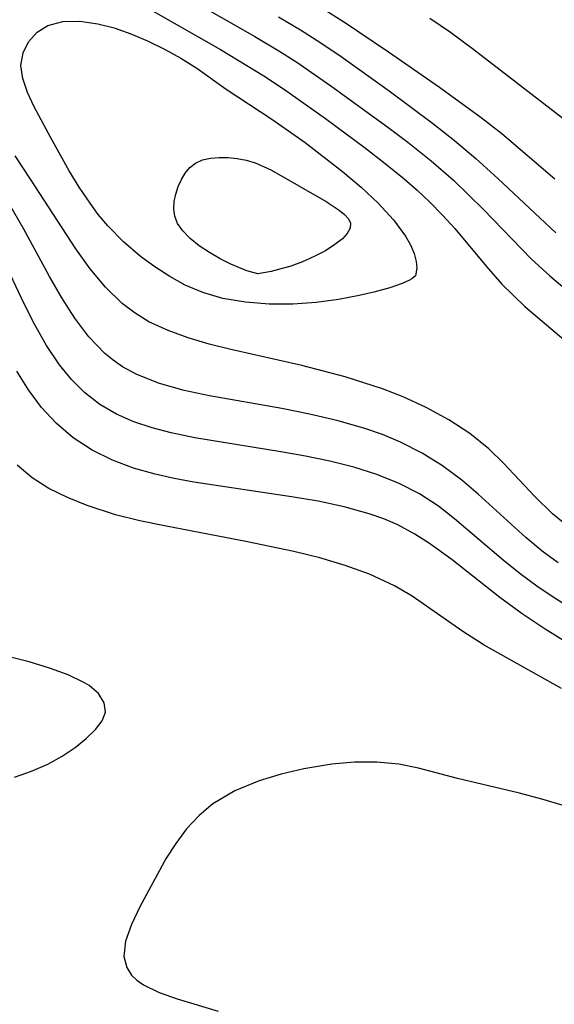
# Model space of a CAD drawing. Header units: metres. Extents: x 1073367 to 1082519, y 1569854 to 1574957.
# Tile 39 of 256: x 1073763 to 1073798, y 1573083 to 1573147. Entities that reach past the tile are written whole.
import ezdxf

# ---------------------------------------------------------------- set-up
doc = ezdxf.new("R2010")
doc.units = ezdxf.units.M
doc.layers.add('CGG_CurvaNivelLidar_v1', color=253, linetype='Continuous', lineweight=30)

msp = doc.modelspace()

# ---------------------------------------------------------------- linework, layer by layer
at = {"layer": 'CGG_CurvaNivelLidar_v1'}
for p, q in [((1073770.4391, 1573147.9318, 61.5), (1073776.0745, 1573144.7233, 61.5)), ((1073773.9599, 1573148.0712, 62), (1073778.3011, 1573145.5791, 62)), ((1073782.6798, 1573147.4101, 63), (1073784.1316, 1573146.5042, 63)), ((1073764.8662, 1573146.2856, 61), (1073765.833, 1573146.5378, 61)), ((1073765.833, 1573146.5378, 61), (1073766.9304, 1573146.565, 61)), ((1073766.9304, 1573146.565, 61), (1073768.1087, 1573146.4027, 61)), ((1073779.8379, 1573146.8509, 62.5), (1073781.2592, 1573146.0101, 62.5)), ((1073784.1316, 1573146.5042, 63), (1073786.9742, 1573144.5818, 63)), ((1073789.658, 1573146.7606, 63.5), (1073791.0043, 1573145.8553, 63.5)), ((1073764.1541, 1573145.8432, 61), (1073764.8662, 1573146.2856, 61)), ((1073768.1087, 1573146.4027, 61), (1073769.165, 1573146.128, 61)), ((1073769.165, 1573146.128, 61), (1073770.2365, 1573145.7538, 61)), ((1073781.2592, 1573146.0101, 62.5), (1073782.5897, 1573145.1624, 62.5)), ((1073791.0043, 1573145.8553, 63.5), (1073792.431, 1573144.7965, 63.5)), ((1073763.2481, 1573144.5061, 61), (1073763.6071, 1573145.2347, 61)), ((1073763.6071, 1573145.2347, 61), (1073764.1541, 1573145.8432, 61)), ((1073770.2365, 1573145.7538, 61), (1073771.3385, 1573145.2881, 61)), ((1073771.3385, 1573145.2881, 61), (1073772.4296, 1573144.7541, 61)), ((1073778.3011, 1573145.5791, 62), (1073779.8622, 1573144.6418, 62)), ((1073772.4296, 1573144.7541, 61), (1073773.4966, 1573144.1606, 61)), ((1073776.0745, 1573144.7233, 61.5), (1073778.8764, 1573143.0229, 61.5)), ((1073779.8622, 1573144.6418, 62), (1073780.9606, 1573143.9383, 62)), ((1073782.5897, 1573145.1624, 62.5), (1073783.8985, 1573144.2767, 62.5)), ((1073786.9742, 1573144.5818, 63), (1073790.2828, 1573142.2682, 63)), ((1073792.431, 1573144.7965, 63.5), (1073798.8601, 1573139.8271, 63.5)), ((1073763.1131, 1573143.6946, 61), (1073763.2481, 1573144.5061, 61)), ((1073773.4966, 1573144.1606, 61), (1073774.5254, 1573143.5116, 61)), ((1073780.9606, 1573143.9383, 62), (1073783.2431, 1573142.3732, 62)), ((1073783.8985, 1573144.2767, 62.5), (1073787.0172, 1573142.0407, 62.5)), ((1073763.2262, 1573142.8386, 61), (1073763.1131, 1573143.6946, 61)), ((1073774.5254, 1573143.5116, 61), (1073776.4338, 1573142.1573, 61)), ((1073763.5332, 1573141.9377, 61), (1073763.2262, 1573142.8386, 61)), ((1073778.8764, 1573143.0229, 61.5), (1073780.2331, 1573142.1206, 61.5)), ((1073776.4338, 1573142.1573, 61), (1073779.4009, 1573140.2041, 61)), ((1073780.2331, 1573142.1206, 61.5), (1073782.889, 1573140.2365, 61.5)), ((1073783.2431, 1573142.3732, 62), (1073786.9351, 1573139.6871, 62)), ((1073787.0172, 1573142.0407, 62.5), (1073789.8304, 1573139.9356, 62.5)), ((1073790.2828, 1573142.2682, 63), (1073793.0078, 1573140.2988, 63)), ((1073763.972, 1573140.994, 61), (1073763.5332, 1573141.9377, 61)), ((1073765.0461, 1573138.9763, 61), (1073763.972, 1573140.994, 61)), ((1073779.4009, 1573140.2041, 61), (1073781.578, 1573138.6783, 61)), ((1073782.889, 1573140.2365, 61.5), (1073785.491, 1573138.3086, 61.5)), ((1073793.0078, 1573140.2988, 63), (1073794.3291, 1573139.2696, 63)), ((1073786.9351, 1573139.6871, 62), (1073788.24, 1573138.698, 62)), ((1073789.8304, 1573139.9356, 62.5), (1073791.2558, 1573138.8053, 62.5)), ((1073766.2483, 1573136.8463, 61), (1073765.0461, 1573138.9763, 61)), ((1073794.3291, 1573139.2696, 63), (1073797.7801, 1573136.3257, 63)), ((1073781.578, 1573138.6783, 61), (1073783.9984, 1573136.8019, 61)), ((1073785.491, 1573138.3086, 61.5), (1073786.7626, 1573137.3286, 61.5)), ((1073788.24, 1573138.698, 62), (1073789.7468, 1573137.4904, 62)), ((1073791.2558, 1573138.8053, 62.5), (1073792.6441, 1573137.6374, 62.5)), ((1073763.7379, 1573136.3123, 61.5), (1073762.738, 1573137.8081, 61.5)), ((1073774.4454, 1573137.3416, 60.5), (1073774.9068, 1573137.5508, 60.5)), ((1073774.9068, 1573137.5508, 60.5), (1073775.425, 1573137.6698, 60.5)), ((1073775.425, 1573137.6698, 60.5), (1073775.9813, 1573137.7178, 60.5)), ((1073775.9813, 1573137.7178, 60.5), (1073776.5611, 1573137.7071, 60.5)), ((1073776.5611, 1573137.7071, 60.5), (1073777.1526, 1573137.6434, 60.5)), ((1073777.1526, 1573137.6434, 60.5), (1073777.7458, 1573137.527, 60.5)), ((1073792.6441, 1573137.6374, 62.5), (1073794.0805, 1573136.3419, 62.5)), ((1073773.7802, 1573136.6886, 60.5), (1073774.0839, 1573137.0526, 60.5)), ((1073774.0839, 1573137.0526, 60.5), (1073774.4454, 1573137.3416, 60.5)), ((1073777.7458, 1573137.527, 60.5), (1073778.3315, 1573137.3526, 60.5)), ((1073778.3315, 1573137.3526, 60.5), (1073778.8606, 1573137.1354, 60.5)), ((1073778.8606, 1573137.1354, 60.5), (1073779.3797, 1573136.8776, 60.5)), ((1073786.7626, 1573137.3286, 61.5), (1073787.9964, 1573136.3214, 61.5)), ((1073789.7468, 1573137.4904, 62), (1073791.1961, 1573136.2306, 62)), ((1073766.6793, 1573131.7658, 61.5), (1073763.7379, 1573136.3123, 61.5)), ((1073766.9006, 1573135.7812, 61), (1073766.2483, 1573136.8463, 61)), ((1073773.3221, 1573135.8148, 60.5), (1073773.5272, 1573136.2703, 60.5)), ((1073773.5272, 1573136.2703, 60.5), (1073773.7802, 1573136.6886, 60.5)), ((1073779.3797, 1573136.8776, 60.5), (1073782.922, 1573134.851, 60.5)), ((1073783.9984, 1573136.8019, 61), (1073785.1956, 1573135.7875, 61)), ((1073787.9964, 1573136.3214, 61.5), (1073788.8447, 1573135.5783, 61.5)), ((1073794.0805, 1573136.3419, 62.5), (1073797.8459, 1573132.8208, 62.5)), ((1073767.598, 1573134.74, 61), (1073766.9006, 1573135.7812, 61)), ((1073773.1668, 1573135.3364, 60.5), (1073773.3221, 1573135.8148, 60.5)), ((1073785.1956, 1573135.7875, 61), (1073786.3046, 1573134.7478, 61)), ((1073791.1961, 1573136.2306, 62), (1073793.1438, 1573134.3372, 62)), ((1073763.3013, 1573133.0539, 62), (1073762.0017, 1573135.3098, 62)), ((1073773.0684, 1573134.8479, 60.5), (1073773.1668, 1573135.3364, 60.5)), ((1073788.8447, 1573135.5783, 61.5), (1073789.6603, 1573134.8108, 61.5)), ((1073768.1346, 1573134.0168, 61), (1073767.598, 1573134.74, 61)), ((1073773.0397, 1573134.361, 60.5), (1073773.0684, 1573134.8479, 60.5)), ((1073773.1006, 1573133.8879, 60.5), (1073773.0397, 1573134.361, 60.5)), ((1073782.922, 1573134.851, 60.5), (1073783.7854, 1573134.2956, 60.5)), ((1073786.3046, 1573134.7478, 61), (1073787.3039, 1573133.6601, 61)), ((1073789.6603, 1573134.8108, 61.5), (1073790.4908, 1573133.9612, 61.5)), ((1073793.1438, 1573134.3372, 62), (1073796.2366, 1573131.1219, 62)), ((1073768.7565, 1573133.2659, 61), (1073768.1346, 1573134.0168, 61)), ((1073773.2794, 1573133.4202, 60.5), (1073773.1006, 1573133.8879, 60.5)), ((1073783.7854, 1573134.2956, 60.5), (1073784.1314, 1573134.0155, 60.5)), ((1073784.1314, 1573134.0155, 60.5), (1073784.3873, 1573133.7304, 60.5)), ((1073784.3873, 1573133.7304, 60.5), (1073784.518, 1573133.4371, 60.5)), ((1073790.4908, 1573133.9612, 61.5), (1073791.2802, 1573133.0866, 61.5)), ((1073764.9567, 1573129.9737, 62), (1073763.3013, 1573133.0539, 62)), ((1073769.7715, 1573132.2312, 61), (1073768.7565, 1573133.2659, 61)), ((1073773.6151, 1573132.9441, 60.5), (1073773.2794, 1573133.4202, 60.5)), ((1073784.4855, 1573133.1103, 60.5), (1073784.3026, 1573132.7743, 60.5)), ((1073784.518, 1573133.4371, 60.5), (1073784.4855, 1573133.1103, 60.5)), ((1073787.3039, 1573133.6601, 61), (1073788.0817, 1573132.6038, 61)), ((1073791.2802, 1573133.0866, 61.5), (1073793.3119, 1573130.6418, 61.5)), ((1073774.1001, 1573132.4573, 60.5), (1073773.6151, 1573132.9441, 60.5)), ((1073774.694, 1573131.9791, 60.5), (1073774.1001, 1573132.4573, 60.5)), ((1073783.989, 1573132.4264, 60.5), (1073783.5026, 1573132.0465, 60.5)), ((1073784.3026, 1573132.7743, 60.5), (1073783.989, 1573132.4264, 60.5)), ((1073788.0817, 1573132.6038, 61), (1073788.4017, 1573132.0416, 61)), ((1073770.8755, 1573131.2878, 61), (1073769.7715, 1573132.2312, 61)), ((1073775.3568, 1573131.5282, 60.5), (1073774.694, 1573131.9791, 60.5)), ((1073783.5026, 1573132.0465, 60.5), (1073782.8788, 1573131.6543, 60.5)), ((1073788.4017, 1573132.0416, 61), (1073788.6443, 1573131.4778, 61)), ((1073763.3002, 1573128.2387, 62.5), (1073761.745, 1573131.5184, 62.5)), ((1073767.6019, 1573130.4769, 61.5), (1073766.6793, 1573131.7658, 61.5)), ((1073771.804, 1573130.5987, 61), (1073770.8755, 1573131.2878, 61)), ((1073776.0493, 1573131.1231, 60.5), (1073775.3568, 1573131.5282, 60.5)), ((1073782.1633, 1573131.274, 60.5), (1073781.4006, 1573130.9295, 60.5)), ((1073782.8788, 1573131.6543, 60.5), (1073782.1633, 1573131.274, 60.5)), ((1073788.6443, 1573131.4778, 61), (1073788.7871, 1573130.9541, 61)), ((1073772.7725, 1573129.97, 61), (1073771.804, 1573130.5987, 61)), ((1073776.7328, 1573130.7805, 60.5), (1073776.0493, 1573131.1231, 60.5)), ((1073777.7908, 1573130.3564, 60.5), (1073776.7328, 1573130.7805, 60.5)), ((1073780.6346, 1573130.6422, 60.5), (1073779.3641, 1573130.293, 60.5)), ((1073781.4006, 1573130.9295, 60.5), (1073780.6346, 1573130.6422, 60.5)), ((1073788.8292, 1573130.5085, 61), (1073788.731, 1573130.0163, 61)), ((1073788.7871, 1573130.9541, 61), (1073788.8292, 1573130.5085, 61)), ((1073793.3119, 1573130.6418, 61.5), (1073794.3422, 1573129.4701, 61.5)), ((1073796.2366, 1573131.1219, 62), (1073797.449, 1573130.0205, 62)), ((1073765.7568, 1573128.5826, 62), (1073764.9567, 1573129.9737, 62)), ((1073768.5935, 1573129.2835, 61.5), (1073767.6019, 1573130.4769, 61.5)), ((1073773.7808, 1573129.4132, 61), (1073772.7725, 1573129.97, 61)), ((1073778.5, 1573130.1547, 60.5), (1073777.7908, 1573130.3564, 60.5)), ((1073779.3641, 1573130.293, 60.5), (1073778.5, 1573130.1547, 60.5)), ((1073788.731, 1573130.0163, 61), (1073788.5, 1573129.8239, 61)), ((1073797.449, 1573130.0205, 62), (1073798.7136, 1573128.9661, 62)), ((1073769.6881, 1573128.2244, 61.5), (1073768.5935, 1573129.2835, 61.5)), ((1073774.9129, 1573128.9317, 61), (1073773.7808, 1573129.4132, 61)), ((1073787.0634, 1573129.2475, 61), (1073786.0191, 1573128.9497, 61)), ((1073787.8576, 1573129.524, 61), (1073787.0634, 1573129.2475, 61)), ((1073788.3539, 1573129.7316, 61), (1073787.8576, 1573129.524, 61)), ((1073788.5, 1573129.8239, 61), (1073788.3539, 1573129.7316, 61)), ((1073794.3422, 1573129.4701, 61.5), (1073795.8369, 1573128.0197, 61.5)), ((1073766.6062, 1573127.2645, 62), (1073765.7568, 1573128.5826, 62)), ((1073776.2312, 1573128.5582, 61), (1073774.9129, 1573128.9317, 61)), ((1073785.0791, 1573128.7342, 61), (1073783.7382, 1573128.4895, 61)), ((1073786.0191, 1573128.9497, 61), (1073785.0791, 1573128.7342, 61)), ((1073764.0123, 1573126.8346, 62.5), (1073763.3002, 1573128.2387, 62.5)), ((1073770.5251, 1573127.5896, 61.5), (1073769.6881, 1573128.2244, 61.5)), ((1073777.6885, 1573128.3044, 61), (1073776.2312, 1573128.5582, 61)), ((1073779.233, 1573128.1809, 61), (1073777.6885, 1573128.3044, 61)), ((1073780.7669, 1573128.1879, 61), (1073779.233, 1573128.1809, 61)), ((1073782.2848, 1573128.2993, 61), (1073780.7669, 1573128.1879, 61)), ((1073783.7382, 1573128.4895, 61), (1073782.2848, 1573128.2993, 61)), ((1073795.8369, 1573128.0197, 61.5), (1073799.8172, 1573124.6561, 61.5)), ((1073771.4239, 1573127.0417, 61.5), (1073770.5251, 1573127.5896, 61.5)), ((1073764.7764, 1573125.4899, 62.5), (1073764.0123, 1573126.8346, 62.5)), ((1073767.5294, 1573126.0509, 62), (1073766.6062, 1573127.2645, 62)), ((1073772.6629, 1573126.4597, 61.5), (1073771.4239, 1573127.0417, 61.5)), ((1073768.5534, 1573124.9836, 62), (1073767.5294, 1573126.0509, 62)), ((1073773.9741, 1573125.9871, 61.5), (1073772.6629, 1573126.4597, 61.5)), ((1073765.6184, 1573124.2313, 62.5), (1073764.7764, 1573125.4899, 62.5)), ((1073775.3387, 1573125.5901, 61.5), (1073773.9741, 1573125.9871, 61.5)), ((1073776.7407, 1573125.2389, 61.5), (1073775.3387, 1573125.5901, 61.5)), ((1073769.0933, 1573124.5357, 62), (1073768.5534, 1573124.9836, 62)), ((1073781.359, 1573124.1953, 61.5), (1073776.7407, 1573125.2389, 61.5)), ((1073766.3884, 1573123.2835, 62.5), (1073765.6184, 1573124.2313, 62.5)), ((1073769.6957, 1573124.1196, 62), (1073769.0933, 1573124.5357, 62)), ((1073770.6293, 1573123.611, 62), (1073769.6957, 1573124.1196, 62)), ((1073784.1748, 1573123.4545, 61.5), (1073781.359, 1573124.1953, 61.5)), ((1073763.6045, 1573122.6095, 63), (1073762.8454, 1573123.8326, 63)), ((1073772.1159, 1573123.0245, 62), (1073770.6293, 1573123.611, 62)), ((1073767.2427, 1573122.4335, 62.5), (1073766.3884, 1573123.2835, 62.5)), ((1073773.7043, 1573122.5789, 62), (1073772.1159, 1573123.0245, 62)), ((1073786.5853, 1573122.6811, 61.5), (1073784.1748, 1573123.4545, 61.5)), ((1073764.451, 1573121.4713, 63), (1073763.6045, 1573122.6095, 63)), ((1073768.2351, 1573121.6681, 62.5), (1073767.2427, 1573122.4335, 62.5)), ((1073775.3643, 1573122.2239, 62), (1073773.7043, 1573122.5789, 62)), ((1073780.0598, 1573121.3913, 62), (1073775.3643, 1573122.2239, 62)), ((1073787.9394, 1573122.1562, 61.5), (1073786.5853, 1573122.6811, 61.5)), ((1073769.3212, 1573121.0309, 62.5), (1073768.2351, 1573121.6681, 62.5)), ((1073789.4362, 1573121.4631, 61.5), (1073787.9394, 1573122.1562, 61.5)), ((1073765.3992, 1573120.4402, 63), (1073764.451, 1573121.4713, 63)), ((1073770.4433, 1573120.5361, 62.5), (1073769.3212, 1573121.0309, 62.5)), ((1073781.8546, 1573121.0315, 62), (1073780.0598, 1573121.3913, 62)), ((1073783.6307, 1573120.6148, 62), (1073781.8546, 1573121.0315, 62)), ((1073790.8897, 1573120.6686, 61.5), (1073789.4362, 1573121.4631, 61.5)), ((1073766.5115, 1573119.4999, 63), (1073765.3992, 1573120.4402, 63)), ((1073771.6265, 1573120.1373, 62.5), (1073770.4433, 1573120.5361, 62.5)), ((1073785.3713, 1573120.1212, 62), (1073783.6307, 1573120.6148, 62)), ((1073792.2514, 1573119.7819, 61.5), (1073790.8897, 1573120.6686, 61.5)), ((1073772.8574, 1573119.8126, 62.5), (1073771.6265, 1573120.1373, 62.5)), ((1073774.3984, 1573119.4904, 62.5), (1073772.8574, 1573119.8126, 62.5)), ((1073786.5884, 1573119.7047, 62), (1073785.3713, 1573120.1212, 62)), ((1073787.7689, 1573119.2192, 62), (1073786.5884, 1573119.7047, 62)), ((1073793.4953, 1573118.7887, 61.5), (1073792.2514, 1573119.7819, 61.5)), ((1073767.7348, 1573118.6998, 63), (1073766.5115, 1573119.4999, 63)), ((1073779.9837, 1573118.5892, 62.5), (1073774.3984, 1573119.4904, 62.5)), ((1073789.1664, 1573118.5057, 62), (1073787.7689, 1573119.2192, 62)), ((1073769.0533, 1573118.0405, 63), (1073767.7348, 1573118.6998, 63)), ((1073781.5837, 1573118.3062, 62.5), (1073779.9837, 1573118.5892, 62.5)), ((1073790.4931, 1573117.6768, 62), (1073789.1664, 1573118.5057, 62)), ((1073794.4567, 1573117.8488, 61.5), (1073793.4953, 1573118.7887, 61.5)), ((1073763.833, 1573116.8922, 63.5), (1073762.8738, 1573117.7157, 63.5)), ((1073770.413, 1573117.5342, 63), (1073769.0533, 1573118.0405, 63)), ((1073783.1647, 1573117.9809, 62.5), (1073781.5837, 1573118.3062, 62.5)), ((1073784.7236, 1573117.592, 62.5), (1073783.1647, 1573117.9809, 62.5)), ((1073796.4728, 1573115.6821, 61.5), (1073794.4567, 1573117.8488, 61.5)), ((1073771.8331, 1573117.1335, 63), (1073770.413, 1573117.5342, 63)), ((1073773.0693, 1573116.8555, 63), (1073771.8331, 1573117.1335, 63)), ((1073786.2266, 1573117.1213, 62.5), (1073784.7236, 1573117.592, 62.5)), ((1073787.6695, 1573116.5382, 62.5), (1073786.2266, 1573117.1213, 62.5)), ((1073791.7462, 1573116.7456, 62), (1073790.4931, 1573117.6768, 62)), ((1073764.9264, 1573116.1995, 63.5), (1073763.833, 1573116.8922, 63.5)), ((1073774.3288, 1573116.6185, 63), (1073773.0693, 1573116.8555, 63)), ((1073780.6764, 1573115.6713, 63), (1073774.3288, 1573116.6185, 63)), ((1073788.9824, 1573115.851, 62.5), (1073787.6695, 1573116.5382, 62.5)), ((1073792.8086, 1573115.8353, 62), (1073791.7462, 1573116.7456, 62)), ((1073766.1242, 1573115.6088, 63.5), (1073764.9264, 1573116.1995, 63.5)), ((1073790.2226, 1573115.0462, 62.5), (1073788.9824, 1573115.851, 62.5)), ((1073795.888, 1573113.01, 62), (1073792.8086, 1573115.8353, 62)), ((1073767.4021, 1573115.0969, 63.5), (1073766.1242, 1573115.6088, 63.5)), ((1073782.4026, 1573115.3762, 63), (1073780.6764, 1573115.6713, 63)), ((1073784.0935, 1573115.0185, 63), (1073782.4026, 1573115.3762, 63)), ((1073797.6396, 1573114.5557, 61.5), (1073796.4728, 1573115.6821, 61.5)), ((1073769.2567, 1573114.5015, 63.5), (1073767.4021, 1573115.0969, 63.5)), ((1073770.8263, 1573114.11, 63.5), (1073769.2567, 1573114.5015, 63.5)), ((1073785.7321, 1573114.563, 63), (1073784.0935, 1573115.0185, 63)), ((1073786.6728, 1573114.2296, 63), (1073785.7321, 1573114.563, 63)), ((1073791.2756, 1573114.239, 62.5), (1073790.2226, 1573115.0462, 62.5)), ((1073798.5684, 1573113.7935, 61.5), (1073797.6396, 1573114.5557, 61.5)), ((1073772.4379, 1573113.7722, 63.5), (1073770.8263, 1573114.11, 63.5)), ((1073787.5832, 1573113.8392, 63), (1073786.6728, 1573114.2296, 63)), ((1073794.4216, 1573111.5476, 62.5), (1073791.2756, 1573114.239, 62.5)), ((1073777.7181, 1573112.7679, 63.5), (1073772.4379, 1573113.7722, 63.5)), ((1073788.6965, 1573113.2478, 63), (1073787.5832, 1573113.8392, 63)), ((1073789.6482, 1573112.6377, 63), (1073788.6965, 1573113.2478, 63)), ((1073780.8282, 1573112.1089, 63.5), (1073777.7181, 1573112.7679, 63.5)), ((1073791.1037, 1573111.5648, 63), (1073789.6482, 1573112.6377, 63)), ((1073796.9519, 1573112.1416, 62), (1073795.888, 1573113.01, 62)), ((1073782.521, 1573111.6892, 63.5), (1073780.8282, 1573112.1089, 63.5)), ((1073798.0081, 1573111.378, 62), (1073796.9519, 1573112.1416, 62)), ((1073784.1664, 1573111.208, 63.5), (1073782.521, 1573111.6892, 63.5)), ((1073794.2037, 1573109.1126, 63), (1073791.1037, 1573111.5648, 63)), ((1073795.5237, 1573110.6591, 62.5), (1073794.4216, 1573111.5476, 62.5)), ((1073785.7461, 1573110.6419, 63.5), (1073784.1664, 1573111.208, 63.5)), ((1073787.3687, 1573109.8899, 63.5), (1073785.7461, 1573110.6419, 63.5)), ((1073796.6085, 1573109.8621, 62.5), (1073795.5237, 1573110.6591, 62.5)), ((1073788.5089, 1573109.2063, 63.5), (1073787.3687, 1573109.8899, 63.5)), ((1073797.7324, 1573109.1068, 62.5), (1073796.6085, 1573109.8621, 62.5)), ((1073791.7982, 1573106.9043, 63.5), (1073788.5089, 1573109.2063, 63.5)), ((1073795.6519, 1573108.0663, 63), (1073794.2037, 1573109.1126, 63)), ((1073798.8894, 1573108.3897, 62.5), (1073797.7324, 1573109.1068, 62.5)), ((1073797.1481, 1573107.0616, 63), (1073795.6519, 1573108.0663, 63)), ((1073793.2026, 1573106.0345, 63.5), (1073791.7982, 1573106.9043, 63.5)), ((1073806.1822, 1573101.404, 63), (1073797.1481, 1573107.0616, 63)), ((1073798.2039, 1573103.2072, 63.5), (1073793.2026, 1573106.0345, 63.5)), ((1073763.6379, 1573104.933, 64), (1073762.2564, 1573105.2793, 64)), ((1073764.9649, 1573104.5401, 64), (1073763.6379, 1573104.933, 64)), ((1073766.1866, 1573104.0953, 64), (1073764.9649, 1573104.5401, 64)), ((1073767.2406, 1573103.5869, 64), (1073766.1866, 1573104.0953, 64)), ((1073767.5459, 1573103.3976, 64), (1073767.2406, 1573103.5869, 64)), ((1073768.1579, 1573102.8844, 64), (1073767.5459, 1573103.3976, 64)), ((1073768.5263, 1573102.288, 64), (1073768.1579, 1573102.8844, 64)), ((1073768.5979, 1573101.667, 64), (1073768.5263, 1573102.288, 64)), ((1073767.9504, 1573100.5472, 64), (1073768.3835, 1573101.1069, 64)), ((1073768.3835, 1573101.1069, 64), (1073768.5979, 1573101.667, 64)), ((1073767.3523, 1573099.9655, 64), (1073767.9504, 1573100.5472, 64)), ((1073766.6239, 1573099.3804, 64), (1073767.3523, 1573099.9655, 64)), ((1073765.7868, 1573098.8175, 64), (1073766.6239, 1573099.3804, 64)), ((1073764.856, 1573098.3045, 64), (1073765.7868, 1573098.8175, 64)), ((1073763.7992, 1573097.8452, 64), (1073764.856, 1573098.3045, 64)), ((1073781.4752, 1573097.9998, 64), (1073780.0058, 1573097.645, 64)), ((1073783.3, 1573098.3009, 64), (1073781.4752, 1573097.9998, 64)), ((1073784.7706, 1573098.4248, 64), (1073783.3, 1573098.3009, 64)), ((1073786.2291, 1573098.4295, 64), (1073784.7706, 1573098.4248, 64)), ((1073787.6597, 1573098.2935, 64), (1073786.2291, 1573098.4295, 64)), ((1073788.928, 1573098.0387, 64), (1073787.6597, 1573098.2935, 64)), ((1073791.4545, 1573097.3608, 64), (1073788.928, 1573098.0387, 64)), ((1073762.6829, 1573097.4499, 64), (1073763.7992, 1573097.8452, 64)), ((1073780.0058, 1573097.645, 64), (1073778.5833, 1573097.2017, 64)), ((1073795.4956, 1573096.4069, 64), (1073791.4545, 1573097.3608, 64)), ((1073778.5833, 1573097.2017, 64), (1073777.0061, 1573096.559, 64)), ((1073777.0061, 1573096.559, 64), (1073775.5829, 1573095.7253, 64)), ((1073796.942, 1573096.0272, 64), (1073795.4956, 1573096.4069, 64)), ((1073801.2208, 1573094.732, 64), (1073796.942, 1573096.0272, 64)), ((1073775.5829, 1573095.7253, 64), (1073774.6762, 1573094.9641, 64)), ((1073774.6762, 1573094.9641, 64), (1073773.8719, 1573094.0926, 64)), ((1073773.8719, 1573094.0926, 64), (1073773.1592, 1573093.142, 64)), ((1073773.1592, 1573093.142, 64), (1073772.5517, 1573092.1817, 64)), ((1073772.5517, 1573092.1817, 64), (1073770.8319, 1573089.0162, 64)), ((1073770.8319, 1573089.0162, 64), (1073770.2812, 1573087.8664, 64)), ((1073770.2812, 1573087.8664, 64), (1073769.9054, 1573086.79, 64)), ((1073769.9054, 1573086.79, 64), (1073769.8012, 1573085.7968, 64)), ((1073769.8012, 1573085.7968, 64), (1073769.9855, 1573085.0741, 64)), ((1073769.9855, 1573085.0741, 64), (1073770.3013, 1573084.5884, 64)), ((1073770.3013, 1573084.5884, 64), (1073770.6319, 1573084.267, 64)), ((1073770.6319, 1573084.267, 64), (1073771.0788, 1573083.9534, 64)), ((1073771.0788, 1573083.9534, 64), (1073772.079, 1573083.465, 64)), ((1073772.079, 1573083.465, 64), (1073773.2557, 1573083.0478, 64)), ((1073773.2557, 1573083.0478, 64), (1073775.9138, 1573082.2453, 64))]:
    msp.add_line(p, q, dxfattribs=at)

doc.saveas('drawing.dxf')
